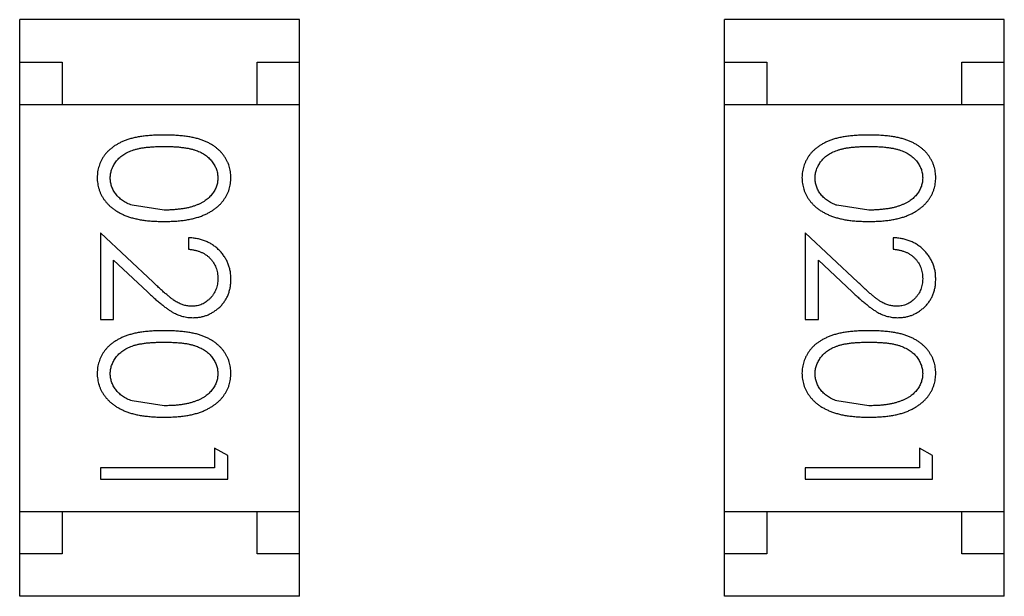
# Model space of a CAD drawing. Header units: inches. Extents: x -16 to 86, y -28 to 28.
# Tile 30 of 35: x 68.787 to 69.948, y 9.516 to 10.196. Entities that reach past the tile are written whole.
import ezdxf

# ---------------------------------------------------------------- set-up
doc = ezdxf.new("R2010")
doc.units = ezdxf.units.IN
doc.header["$LTSCALE"] = 1.21
doc.header["$MEASUREMENT"] = 0
doc.layers.get('0').update_dxf_attribs({"linetype": 'CONTINUOUS'})

msp = doc.modelspace()

# ---------------------------------------------------------------- linework, layer by layer
at = {"color": 6, "linetype": 'Continuous'}
for p, q in [((68.7867, 9.5159), (68.7867, 10.1959)), ((69.1167, 10.1959), (68.7867, 10.1959)), ((69.1167, 9.5159), (69.1167, 10.1959)), ((69.6179, 9.5159), (69.6179, 10.1959)), ((69.9479, 10.1959), (69.6179, 10.1959)), ((69.9479, 9.5159), (69.9479, 10.1959)), ((68.7867, 10.1459), (68.8367, 10.1459)), ((68.8367, 10.1459), (68.8367, 10.0959)), ((69.0667, 10.0959), (69.0667, 10.1459)), ((69.0667, 10.1459), (69.1167, 10.1459)), ((69.6179, 10.1459), (69.6679, 10.1459)), ((69.6679, 10.1459), (69.6679, 10.0959)), ((69.8979, 10.0959), (69.8979, 10.1459)), ((69.8979, 10.1459), (69.9479, 10.1459)), ((68.7867, 10.0959), (69.1167, 10.0959)), ((69.6179, 10.0959), (69.9479, 10.0959)), ((68.957, 9.9714), (68.9192, 9.977)), ((69.7882, 9.9714), (69.7505, 9.977)), ((68.882, 9.9444), (68.882, 9.8425)), ((68.944, 9.8863), (68.882, 9.9444)), ((69.7132, 9.9444), (69.7132, 9.8425)), ((69.7753, 9.8863), (69.7132, 9.9444)), ((68.9858, 9.9387), (68.9858, 9.9252)), ((69.817, 9.9387), (69.817, 9.9252)), ((68.8973, 9.8425), (68.8973, 9.9123)), ((68.8973, 9.9123), (68.9374, 9.8748)), ((69.7286, 9.8425), (69.7286, 9.9123)), ((69.7286, 9.9123), (69.7686, 9.8748)), ((68.882, 9.8425), (68.8973, 9.8425)), ((69.7132, 9.8425), (69.7286, 9.8425)), ((68.957, 9.7406), (68.9192, 9.7463)), ((69.7882, 9.7406), (69.7505, 9.7463)), ((69.0166, 9.6906), (69.0166, 9.6675)), ((69.032, 9.6818), (69.0166, 9.6906)), ((69.8478, 9.6906), (69.8478, 9.6675)), ((69.8632, 9.6818), (69.8478, 9.6906)), ((69.032, 9.6541), (69.032, 9.6818)), ((69.8632, 9.6541), (69.8632, 9.6818)), ((68.882, 9.6675), (68.882, 9.6541)), ((69.0166, 9.6675), (68.882, 9.6675)), ((69.7132, 9.6675), (69.7132, 9.6541)), ((69.8478, 9.6675), (69.7132, 9.6675)), ((68.882, 9.6541), (69.032, 9.6541)), ((69.7132, 9.6541), (69.8632, 9.6541)), ((68.7867, 9.6159), (69.1167, 9.6159)), ((68.8367, 9.6159), (68.8367, 9.5659)), ((69.0667, 9.5659), (69.0667, 9.6159)), ((69.6179, 9.6159), (69.9479, 9.6159)), ((69.6679, 9.6159), (69.6679, 9.5659)), ((69.8979, 9.5659), (69.8979, 9.6159)), ((68.8367, 9.5659), (68.7867, 9.5659)), ((69.1167, 9.5659), (69.0667, 9.5659)), ((69.6679, 9.5659), (69.6179, 9.5659)), ((69.9479, 9.5659), (69.8979, 9.5659)), ((69.1167, 9.5159), (68.7867, 9.5159)), ((69.9479, 9.5159), (69.6179, 9.5159))]:
    msp.add_line(p, q, dxfattribs=at)
for points, knots in [([(68.9569, 10.0598), (68.9545, 10.0598), (68.9499, 10.0598), (68.9431, 10.0595), (68.9368, 10.059), (68.9308, 10.0583), (68.9253, 10.0574), (68.9201, 10.0563), (68.9154, 10.055), (68.9111, 10.0535), (68.9071, 10.0518), (68.9034, 10.0499), (68.8999, 10.0479), (68.8967, 10.0457), (68.8937, 10.0434), (68.891, 10.041), (68.8885, 10.0383), (68.8863, 10.0355), (68.8844, 10.0326), (68.8827, 10.0296), (68.8813, 10.0265), (68.8802, 10.0233), (68.8792, 10.02), (68.8786, 10.0166), (68.8782, 10.0132), (68.8781, 10.0109), (68.8781, 10.0097)], [0, 0, 0, 0, 0.068113, 0.132564, 0.193427, 0.250218, 0.303569, 0.353576, 0.400235, 0.443586, 0.484619, 0.524292, 0.56238, 0.599049, 0.63494, 0.669782, 0.704009, 0.737842, 0.771098, 0.803896, 0.836415, 0.868639, 0.900715, 0.933378, 0.966213, 1, 1, 1, 1]), ([(69.0358, 10.0097), (69.0358, 10.0109), (69.0357, 10.0132), (69.0353, 10.0166), (69.0347, 10.02), (69.0337, 10.0233), (69.0326, 10.0265), (69.0311, 10.0296), (69.0294, 10.0327), (69.0274, 10.0356), (69.0252, 10.0384), (69.0228, 10.0411), (69.0201, 10.0436), (69.0171, 10.0459), (69.0139, 10.048), (69.0105, 10.0501), (69.0067, 10.0519), (69.0028, 10.0536), (68.9985, 10.055), (68.9938, 10.0563), (68.9887, 10.0574), (68.9831, 10.0583), (68.9772, 10.059), (68.9708, 10.0595), (68.964, 10.0598), (68.9593, 10.0598), (68.9569, 10.0598)], [0, 0, 0, 0, 0.033742, 0.066533, 0.099153, 0.13154, 0.164087, 0.196563, 0.229707, 0.263315, 0.297504, 0.331686, 0.366482, 0.4021, 0.438958, 0.476748, 0.515985, 0.556589, 0.599519, 0.645765, 0.695487, 0.748721, 0.805687, 0.866754, 0.931405, 1, 1, 1, 1]), ([(69.7881, 10.0598), (69.7858, 10.0598), (69.7811, 10.0598), (69.7743, 10.0595), (69.768, 10.059), (69.762, 10.0583), (69.7565, 10.0574), (69.7514, 10.0563), (69.7466, 10.055), (69.7423, 10.0535), (69.7383, 10.0518), (69.7346, 10.0499), (69.7311, 10.0479), (69.7279, 10.0457), (69.7249, 10.0434), (69.7222, 10.041), (69.7198, 10.0383), (69.7176, 10.0355), (69.7157, 10.0326), (69.714, 10.0296), (69.7125, 10.0265), (69.7114, 10.0233), (69.7105, 10.02), (69.7098, 10.0166), (69.7094, 10.0132), (69.7094, 10.0109), (69.7093, 10.0097)], [0, 0, 0, 0, 0.068113, 0.132564, 0.193427, 0.250218, 0.303569, 0.353576, 0.400235, 0.443586, 0.484619, 0.524292, 0.56238, 0.599049, 0.63494, 0.669782, 0.704009, 0.737842, 0.771098, 0.803896, 0.836415, 0.868639, 0.900715, 0.933378, 0.966213, 1, 1, 1, 1]), ([(69.867, 10.0097), (69.867, 10.0109), (69.867, 10.0132), (69.8666, 10.0166), (69.8659, 10.02), (69.865, 10.0233), (69.8638, 10.0265), (69.8624, 10.0296), (69.8606, 10.0327), (69.8587, 10.0356), (69.8565, 10.0384), (69.854, 10.0411), (69.8513, 10.0436), (69.8483, 10.0459), (69.8451, 10.048), (69.8417, 10.0501), (69.838, 10.0519), (69.834, 10.0536), (69.8297, 10.055), (69.825, 10.0563), (69.8199, 10.0574), (69.8144, 10.0583), (69.8084, 10.059), (69.802, 10.0595), (69.7952, 10.0598), (69.7905, 10.0598), (69.7881, 10.0598)], [0, 0, 0, 0, 0.033742, 0.066533, 0.099153, 0.13154, 0.164087, 0.196563, 0.229707, 0.263315, 0.297504, 0.331686, 0.366482, 0.4021, 0.438958, 0.476748, 0.515985, 0.556589, 0.599519, 0.645765, 0.695487, 0.748721, 0.805687, 0.866754, 0.931405, 1, 1, 1, 1]), ([(68.8935, 10.0092), (68.8936, 10.0109), (68.8937, 10.0142), (68.895, 10.0191), (68.8971, 10.0238), (68.8995, 10.0276), (68.9018, 10.0304), (68.9037, 10.0325), (68.9059, 10.0344), (68.9082, 10.0361), (68.9107, 10.0378), (68.9134, 10.0392), (68.9163, 10.0406), (68.9194, 10.0418), (68.9228, 10.0429), (68.9266, 10.0438), (68.9307, 10.0446), (68.9352, 10.0453), (68.9401, 10.0457), (68.9454, 10.0461), (68.9511, 10.0464), (68.955, 10.0464), (68.957, 10.0464)], [0, 0, 0, 0, 0.060034, 0.120278, 0.182348, 0.247919, 0.281641, 0.315701, 0.350322, 0.385703, 0.421819, 0.459196, 0.497866, 0.538301, 0.58121, 0.628183, 0.679403, 0.734699, 0.794074, 0.858416, 0.927049, 1, 1, 1, 1]), ([(68.957, 10.0464), (68.959, 10.0464), (68.9629, 10.0464), (68.9685, 10.0461), (68.9738, 10.0458), (68.9787, 10.0452), (68.9833, 10.0446), (68.9874, 10.0438), (68.9911, 10.0429), (68.9946, 10.0418), (68.9977, 10.0406), (69.0006, 10.0392), (69.0033, 10.0377), (69.0058, 10.0361), (69.0081, 10.0343), (69.0102, 10.0324), (69.0122, 10.0304), (69.0144, 10.0276), (69.0168, 10.0238), (69.0189, 10.0191), (69.0202, 10.0142), (69.0203, 10.0109), (69.0204, 10.0092)], [0, 0, 0, 0, 0.073302, 0.142286, 0.206253, 0.266017, 0.321612, 0.372532, 0.419497, 0.462398, 0.502825, 0.541489, 0.579034, 0.615143, 0.650298, 0.684912, 0.718701, 0.752189, 0.817245, 0.879117, 0.939613, 1, 1, 1, 1]), ([(69.7247, 10.0092), (69.7248, 10.0109), (69.725, 10.0142), (69.7263, 10.0191), (69.7284, 10.0238), (69.7307, 10.0276), (69.733, 10.0304), (69.735, 10.0325), (69.7371, 10.0344), (69.7394, 10.0361), (69.7419, 10.0378), (69.7446, 10.0392), (69.7475, 10.0406), (69.7507, 10.0418), (69.7541, 10.0429), (69.7578, 10.0438), (69.762, 10.0446), (69.7665, 10.0453), (69.7714, 10.0457), (69.7767, 10.0461), (69.7823, 10.0464), (69.7862, 10.0464), (69.7882, 10.0464)], [0, 0, 0, 0, 0.060034, 0.120278, 0.182348, 0.247919, 0.281641, 0.315701, 0.350322, 0.385703, 0.421819, 0.459196, 0.497866, 0.538301, 0.58121, 0.628183, 0.679403, 0.734699, 0.794074, 0.858416, 0.927049, 1, 1, 1, 1]), ([(69.7882, 10.0464), (69.7902, 10.0464), (69.7941, 10.0464), (69.7998, 10.0461), (69.8051, 10.0458), (69.81, 10.0452), (69.8145, 10.0446), (69.8186, 10.0438), (69.8224, 10.0429), (69.8258, 10.0418), (69.8289, 10.0406), (69.8318, 10.0392), (69.8345, 10.0377), (69.837, 10.0361), (69.8394, 10.0343), (69.8415, 10.0324), (69.8434, 10.0304), (69.8457, 10.0276), (69.848, 10.0238), (69.8502, 10.0191), (69.8514, 10.0142), (69.8516, 10.0109), (69.8517, 10.0092)], [0, 0, 0, 0, 0.073302, 0.142286, 0.206253, 0.266017, 0.321612, 0.372532, 0.419497, 0.462398, 0.502825, 0.541489, 0.579034, 0.615143, 0.650298, 0.684912, 0.718701, 0.752189, 0.817245, 0.879117, 0.939613, 1, 1, 1, 1]), ([(68.8781, 10.0097), (68.8781, 10.0085), (68.8782, 10.0061), (68.8786, 10.0026), (68.8793, 9.9992), (68.8802, 9.9958), (68.8814, 9.9926), (68.8828, 9.9894), (68.8846, 9.9863), (68.8866, 9.9832), (68.8888, 9.9804), (68.8914, 9.9776), (68.8941, 9.975), (68.8972, 9.9726), (68.9005, 9.9704), (68.9041, 9.9683), (68.9079, 9.9664), (68.9119, 9.9646), (68.9163, 9.963), (68.9211, 9.9617), (68.9262, 9.9605), (68.9316, 9.9595), (68.9374, 9.9588), (68.9436, 9.9583), (68.9501, 9.958), (68.9546, 9.9579), (68.9569, 9.9579)], [0, 0, 0, 0, 0.033824, 0.067298, 0.10028, 0.133019, 0.165736, 0.198792, 0.232372, 0.266409, 0.301016, 0.336196, 0.371972, 0.408574, 0.446394, 0.485225, 0.525372, 0.567224, 0.611081, 0.65775, 0.70702, 0.759235, 0.814484, 0.873227, 0.934937, 1, 1, 1, 1]), ([(68.9192, 9.977), (68.9182, 9.9774), (68.9162, 9.9782), (68.9132, 9.9795), (68.9105, 9.981), (68.908, 9.9826), (68.9057, 9.9843), (68.9035, 9.9862), (68.9016, 9.9882), (68.8994, 9.991), (68.897, 9.9947), (68.895, 9.9994), (68.8937, 10.0042), (68.8936, 10.0076), (68.8935, 10.0092)], [0, 0, 0, 0, 0.075949, 0.148549, 0.218996, 0.286119, 0.351826, 0.416074, 0.478265, 0.540325, 0.660405, 0.774606, 0.887187, 1, 1, 1, 1]), ([(68.9569, 9.9579), (68.9592, 9.9579), (68.9637, 9.958), (68.9703, 9.9583), (68.9765, 9.9588), (68.9823, 9.9596), (68.9878, 9.9605), (68.9929, 9.9617), (68.9977, 9.9631), (69.0021, 9.9647), (69.0062, 9.9665), (69.01, 9.9684), (69.0136, 9.9705), (69.0169, 9.9728), (69.0199, 9.9752), (69.0227, 9.9778), (69.0252, 9.9805), (69.0274, 9.9834), (69.0294, 9.9863), (69.0311, 9.9894), (69.0326, 9.9926), (69.0337, 9.9958), (69.0347, 9.9992), (69.0353, 10.0026), (69.0357, 10.0061), (69.0358, 10.0085), (69.0358, 10.0097)], [0, 0, 0, 0, 0.065278, 0.127205, 0.186168, 0.241675, 0.294115, 0.343609, 0.390387, 0.434463, 0.476646, 0.517002, 0.555936, 0.593716, 0.630057, 0.665601, 0.700745, 0.734917, 0.768681, 0.802087, 0.834849, 0.867433, 0.900138, 0.932806, 0.966212, 1, 1, 1, 1]), ([(69.0204, 10.0092), (69.0203, 10.0076), (69.0202, 10.0043), (69.0189, 9.9995), (69.0168, 9.9948), (69.0144, 9.991), (69.0121, 9.9882), (69.0101, 9.9861), (69.0079, 9.9842), (69.0054, 9.9824), (69.0027, 9.9807), (68.9998, 9.9791), (68.9966, 9.9777), (68.9932, 9.9764), (68.9895, 9.9752), (68.9856, 9.9741), (68.9814, 9.9733), (68.977, 9.9726), (68.9724, 9.9721), (68.9675, 9.9716), (68.9623, 9.9714), (68.9588, 9.9714), (68.957, 9.9714)], [0, 0, 0, 0, 0.059689, 0.119507, 0.181075, 0.246162, 0.279894, 0.314468, 0.350403, 0.387474, 0.426147, 0.466624, 0.508745, 0.553328, 0.600058, 0.649177, 0.700552, 0.754894, 0.811825, 0.871514, 0.934319, 1, 1, 1, 1]), ([(69.7093, 10.0097), (69.7094, 10.0085), (69.7094, 10.0061), (69.7099, 10.0026), (69.7105, 9.9992), (69.7114, 9.9958), (69.7127, 9.9926), (69.7141, 9.9894), (69.7158, 9.9863), (69.7178, 9.9832), (69.7201, 9.9804), (69.7226, 9.9776), (69.7254, 9.975), (69.7284, 9.9726), (69.7317, 9.9704), (69.7353, 9.9683), (69.7391, 9.9664), (69.7432, 9.9646), (69.7476, 9.963), (69.7523, 9.9617), (69.7574, 9.9605), (69.7628, 9.9595), (69.7687, 9.9588), (69.7748, 9.9583), (69.7814, 9.958), (69.7858, 9.9579), (69.7881, 9.9579)], [0, 0, 0, 0, 0.033824, 0.067298, 0.10028, 0.133019, 0.165736, 0.198792, 0.232372, 0.266409, 0.301016, 0.336196, 0.371972, 0.408574, 0.446394, 0.485225, 0.525372, 0.567224, 0.611081, 0.65775, 0.70702, 0.759235, 0.814484, 0.873227, 0.934937, 1, 1, 1, 1]), ([(69.7505, 9.977), (69.7494, 9.9774), (69.7474, 9.9782), (69.7445, 9.9795), (69.7417, 9.981), (69.7392, 9.9826), (69.7369, 9.9843), (69.7348, 9.9862), (69.7328, 9.9882), (69.7306, 9.991), (69.7282, 9.9947), (69.7263, 9.9994), (69.7249, 10.0042), (69.7248, 10.0076), (69.7247, 10.0092)], [0, 0, 0, 0, 0.075949, 0.148549, 0.218996, 0.286119, 0.351826, 0.416074, 0.478265, 0.540325, 0.660405, 0.774606, 0.887187, 1, 1, 1, 1]), ([(69.7881, 9.9579), (69.7904, 9.9579), (69.7949, 9.958), (69.8015, 9.9583), (69.8077, 9.9588), (69.8135, 9.9596), (69.819, 9.9605), (69.8241, 9.9617), (69.8289, 9.9631), (69.8333, 9.9647), (69.8374, 9.9665), (69.8412, 9.9684), (69.8448, 9.9705), (69.8481, 9.9728), (69.8511, 9.9752), (69.8539, 9.9778), (69.8564, 9.9805), (69.8587, 9.9834), (69.8606, 9.9863), (69.8623, 9.9894), (69.8638, 9.9926), (69.865, 9.9958), (69.8659, 9.9992), (69.8666, 10.0026), (69.867, 10.0061), (69.867, 10.0085), (69.867, 10.0097)], [0, 0, 0, 0, 0.065278, 0.127205, 0.186168, 0.241675, 0.294115, 0.343609, 0.390387, 0.434463, 0.476646, 0.517002, 0.555936, 0.593716, 0.630057, 0.665601, 0.700745, 0.734917, 0.768681, 0.802087, 0.834849, 0.867433, 0.900138, 0.932806, 0.966212, 1, 1, 1, 1]), ([(69.8517, 10.0092), (69.8516, 10.0076), (69.8514, 10.0043), (69.8502, 9.9995), (69.848, 9.9948), (69.8457, 9.991), (69.8434, 9.9882), (69.8414, 9.9861), (69.8392, 9.9842), (69.8367, 9.9824), (69.834, 9.9807), (69.831, 9.9791), (69.8278, 9.9777), (69.8244, 9.9764), (69.8207, 9.9752), (69.8168, 9.9741), (69.8127, 9.9733), (69.8083, 9.9726), (69.8036, 9.9721), (69.7987, 9.9716), (69.7935, 9.9714), (69.79, 9.9714), (69.7882, 9.9714)], [0, 0, 0, 0, 0.059689, 0.119507, 0.181075, 0.246162, 0.279894, 0.314468, 0.350403, 0.387474, 0.426147, 0.466624, 0.508745, 0.553328, 0.600058, 0.649177, 0.700552, 0.754894, 0.811825, 0.871514, 0.934319, 1, 1, 1, 1]), ([(69.0358, 9.8898), (69.0358, 9.8914), (69.0357, 9.8947), (69.035, 9.8996), (69.0339, 9.9042), (69.0324, 9.9086), (69.0304, 9.9128), (69.0279, 9.9168), (69.0251, 9.9207), (69.0218, 9.9242), (69.0182, 9.9275), (69.0143, 9.9304), (69.0101, 9.9328), (69.0057, 9.9348), (69.0011, 9.9365), (68.9962, 9.9376), (68.9911, 9.9384), (68.9876, 9.9386), (68.9858, 9.9387)], [0, 0, 0, 0, 0.06445, 0.126725, 0.187421, 0.247417, 0.306749, 0.366595, 0.427749, 0.490235, 0.553031, 0.614805, 0.676505, 0.738096, 0.801021, 0.864897, 0.931209, 1, 1, 1, 1]), ([(69.867, 9.8898), (69.867, 9.8914), (69.8669, 9.8947), (69.8663, 9.8996), (69.8651, 9.9042), (69.8636, 9.9086), (69.8616, 9.9128), (69.8592, 9.9168), (69.8563, 9.9207), (69.853, 9.9242), (69.8494, 9.9275), (69.8455, 9.9304), (69.8414, 9.9328), (69.837, 9.9348), (69.8323, 9.9365), (69.8274, 9.9376), (69.8223, 9.9384), (69.8188, 9.9386), (69.817, 9.9387)], [0, 0, 0, 0, 0.06445, 0.126725, 0.187421, 0.247417, 0.306749, 0.366595, 0.427749, 0.490235, 0.553031, 0.614805, 0.676505, 0.738096, 0.801021, 0.864897, 0.931209, 1, 1, 1, 1]), ([(68.9858, 9.9252), (68.9871, 9.9251), (68.9897, 9.9248), (68.9935, 9.9241), (68.9971, 9.9231), (69.0004, 9.9219), (69.0035, 9.9204), (69.0063, 9.9187), (69.009, 9.9167), (69.0113, 9.9144), (69.0135, 9.9119), (69.0154, 9.9093), (69.0169, 9.9065), (69.0182, 9.9036), (69.0192, 9.9005), (69.0199, 9.8973), (69.0203, 9.8939), (69.0204, 9.8916), (69.0204, 9.8904)], [0, 0, 0, 0, 0.073648, 0.143686, 0.210962, 0.275557, 0.338064, 0.399311, 0.4594, 0.51934, 0.579024, 0.637809, 0.695959, 0.754122, 0.813113, 0.873453, 0.935561, 1, 1, 1, 1]), ([(69.817, 9.9252), (69.8184, 9.9251), (69.821, 9.9248), (69.8248, 9.9241), (69.8283, 9.9231), (69.8316, 9.9219), (69.8347, 9.9204), (69.8376, 9.9187), (69.8402, 9.9167), (69.8426, 9.9144), (69.8447, 9.9119), (69.8466, 9.9093), (69.8482, 9.9065), (69.8494, 9.9036), (69.8504, 9.9005), (69.8511, 9.8973), (69.8516, 9.8939), (69.8516, 9.8916), (69.8517, 9.8904)], [0, 0, 0, 0, 0.073648, 0.143686, 0.210962, 0.275557, 0.338064, 0.399311, 0.4594, 0.51934, 0.579024, 0.637809, 0.695959, 0.754122, 0.813113, 0.873453, 0.935561, 1, 1, 1, 1]), ([(68.99, 9.8579), (68.9884, 9.858), (68.9851, 9.8581), (68.9804, 9.8591), (68.9757, 9.8608), (68.9719, 9.8628), (68.9688, 9.8649), (68.9661, 9.8667), (68.9632, 9.8691), (68.9599, 9.8717), (68.9563, 9.8748), (68.9525, 9.8783), (68.9484, 9.8821), (68.9455, 9.8849), (68.944, 9.8863)], [0, 0, 0, 0, 0.088014, 0.174976, 0.2638, 0.355443, 0.406413, 0.465519, 0.533076, 0.609353, 0.693899, 0.787171, 0.889197, 1, 1, 1, 1]), ([(69.0204, 9.8904), (69.0204, 9.8893), (69.0203, 9.8871), (69.0199, 9.8839), (69.0192, 9.8808), (69.0182, 9.8778), (69.017, 9.875), (69.0154, 9.8723), (69.0136, 9.8697), (69.0115, 9.8673), (69.0092, 9.8651), (69.0068, 9.8632), (69.0043, 9.8616), (69.0016, 9.8602), (68.9989, 9.8592), (68.996, 9.8585), (68.9931, 9.858), (68.991, 9.8579), (68.99, 9.8579)], [0, 0, 0, 0, 0.068027, 0.133505, 0.19695, 0.26027, 0.322741, 0.384982, 0.448465, 0.513424, 0.578224, 0.640011, 0.700094, 0.760067, 0.819012, 0.877878, 0.938035, 1, 1, 1, 1]), ([(68.9912, 9.8444), (68.9927, 9.8445), (68.9956, 9.8446), (68.9999, 9.8451), (69.0041, 9.8462), (69.0081, 9.8475), (69.0119, 9.8493), (69.0156, 9.8515), (69.0192, 9.854), (69.0226, 9.8569), (69.0257, 9.8601), (69.0284, 9.8637), (69.0307, 9.8674), (69.0326, 9.8714), (69.034, 9.8757), (69.035, 9.8802), (69.0357, 9.8849), (69.0358, 9.8881), (69.0358, 9.8898)], [0, 0, 0, 0, 0.06271, 0.123347, 0.183401, 0.242828, 0.302097, 0.36242, 0.423725, 0.487032, 0.550491, 0.612709, 0.674265, 0.73617, 0.799211, 0.863483, 0.930525, 1, 1, 1, 1]), ([(69.8212, 9.8579), (69.8196, 9.858), (69.8164, 9.8581), (69.8116, 9.8591), (69.8069, 9.8608), (69.8031, 9.8628), (69.8, 9.8649), (69.7973, 9.8667), (69.7944, 9.8691), (69.7911, 9.8717), (69.7876, 9.8748), (69.7837, 9.8783), (69.7796, 9.8821), (69.7768, 9.8849), (69.7753, 9.8863)], [0, 0, 0, 0, 0.088014, 0.174976, 0.2638, 0.355443, 0.406413, 0.465519, 0.533076, 0.609353, 0.693899, 0.787171, 0.889197, 1, 1, 1, 1]), ([(69.8517, 9.8904), (69.8516, 9.8893), (69.8516, 9.8871), (69.8511, 9.8839), (69.8504, 9.8808), (69.8495, 9.8778), (69.8482, 9.875), (69.8466, 9.8723), (69.8448, 9.8697), (69.8427, 9.8673), (69.8404, 9.8651), (69.838, 9.8632), (69.8355, 9.8616), (69.8329, 9.8602), (69.8301, 9.8592), (69.8272, 9.8585), (69.8243, 9.858), (69.8223, 9.8579), (69.8212, 9.8579)], [0, 0, 0, 0, 0.068027, 0.133505, 0.19695, 0.26027, 0.322741, 0.384982, 0.448465, 0.513424, 0.578224, 0.640011, 0.700094, 0.760067, 0.819012, 0.877878, 0.938035, 1, 1, 1, 1]), ([(69.8224, 9.8444), (69.8239, 9.8445), (69.8269, 9.8446), (69.8312, 9.8451), (69.8353, 9.8462), (69.8393, 9.8475), (69.8432, 9.8493), (69.8469, 9.8515), (69.8504, 9.854), (69.8538, 9.8569), (69.8569, 9.8601), (69.8596, 9.8637), (69.8619, 9.8674), (69.8638, 9.8714), (69.8653, 9.8757), (69.8663, 9.8802), (69.8669, 9.8849), (69.867, 9.8881), (69.867, 9.8898)], [0, 0, 0, 0, 0.06271, 0.123347, 0.183401, 0.242828, 0.302097, 0.36242, 0.423725, 0.487032, 0.550491, 0.612709, 0.674265, 0.73617, 0.799211, 0.863483, 0.930525, 1, 1, 1, 1]), ([(68.9374, 9.8748), (68.9389, 9.8734), (68.9419, 9.8706), (68.9463, 9.8666), (68.9504, 9.8631), (68.9543, 9.8599), (68.9579, 9.857), (68.9613, 9.8546), (68.9644, 9.8525), (68.9683, 9.8501), (68.973, 9.8478), (68.9789, 9.8459), (68.985, 9.8447), (68.9891, 9.8445), (68.9912, 9.8444)], [0, 0, 0, 0, 0.09953, 0.192079, 0.277712, 0.357454, 0.429648, 0.495771, 0.555538, 0.608657, 0.707578, 0.804328, 0.901298, 1, 1, 1, 1]), ([(69.7686, 9.8748), (69.7702, 9.8734), (69.7731, 9.8706), (69.7775, 9.8666), (69.7816, 9.8631), (69.7855, 9.8599), (69.7891, 9.857), (69.7925, 9.8546), (69.7957, 9.8525), (69.7995, 9.8501), (69.8042, 9.8478), (69.8101, 9.8459), (69.8162, 9.8447), (69.8204, 9.8445), (69.8224, 9.8444)], [0, 0, 0, 0, 0.09953, 0.192079, 0.277712, 0.357454, 0.429648, 0.495771, 0.555538, 0.608657, 0.707578, 0.804328, 0.901298, 1, 1, 1, 1]), ([(68.9569, 9.8291), (68.9545, 9.829), (68.9499, 9.829), (68.9431, 9.8287), (68.9368, 9.8282), (68.9308, 9.8275), (68.9253, 9.8266), (68.9201, 9.8255), (68.9154, 9.8242), (68.9111, 9.8227), (68.9071, 9.821), (68.9034, 9.8191), (68.8999, 9.8171), (68.8967, 9.815), (68.8937, 9.8127), (68.891, 9.8102), (68.8885, 9.8075), (68.8863, 9.8047), (68.8844, 9.8018), (68.8827, 9.7988), (68.8813, 9.7957), (68.8802, 9.7925), (68.8792, 9.7892), (68.8786, 9.7859), (68.8782, 9.7824), (68.8781, 9.7801), (68.8781, 9.7789)], [0, 0, 0, 0, 0.068113, 0.132564, 0.193427, 0.250218, 0.303569, 0.353576, 0.400235, 0.443586, 0.484619, 0.524292, 0.56238, 0.599049, 0.63494, 0.669782, 0.704009, 0.737842, 0.771098, 0.803896, 0.836415, 0.868639, 0.900715, 0.933378, 0.966213, 1, 1, 1, 1]), ([(69.0358, 9.7789), (69.0358, 9.7801), (69.0357, 9.7824), (69.0353, 9.7859), (69.0347, 9.7892), (69.0337, 9.7925), (69.0326, 9.7958), (69.0311, 9.7989), (69.0294, 9.8019), (69.0274, 9.8049), (69.0252, 9.8077), (69.0228, 9.8103), (69.0201, 9.8128), (69.0171, 9.8151), (69.0139, 9.8173), (69.0105, 9.8193), (69.0067, 9.8211), (69.0028, 9.8228), (68.9985, 9.8243), (68.9938, 9.8256), (68.9887, 9.8267), (68.9831, 9.8275), (68.9772, 9.8282), (68.9708, 9.8287), (68.964, 9.829), (68.9593, 9.829), (68.9569, 9.8291)], [0, 0, 0, 0, 0.033742, 0.066533, 0.099153, 0.13154, 0.164087, 0.196563, 0.229707, 0.263315, 0.297504, 0.331686, 0.366482, 0.4021, 0.438958, 0.476748, 0.515985, 0.556589, 0.599519, 0.645765, 0.695487, 0.748721, 0.805687, 0.866754, 0.931405, 1, 1, 1, 1]), ([(69.7881, 9.8291), (69.7858, 9.829), (69.7811, 9.829), (69.7743, 9.8287), (69.768, 9.8282), (69.762, 9.8275), (69.7565, 9.8266), (69.7514, 9.8255), (69.7466, 9.8242), (69.7423, 9.8227), (69.7383, 9.821), (69.7346, 9.8191), (69.7311, 9.8171), (69.7279, 9.815), (69.7249, 9.8127), (69.7222, 9.8102), (69.7198, 9.8075), (69.7176, 9.8047), (69.7157, 9.8018), (69.714, 9.7988), (69.7125, 9.7957), (69.7114, 9.7925), (69.7105, 9.7892), (69.7098, 9.7859), (69.7094, 9.7824), (69.7094, 9.7801), (69.7093, 9.7789)], [0, 0, 0, 0, 0.068113, 0.132564, 0.193427, 0.250218, 0.303569, 0.353576, 0.400235, 0.443586, 0.484619, 0.524292, 0.56238, 0.599049, 0.63494, 0.669782, 0.704009, 0.737842, 0.771098, 0.803896, 0.836415, 0.868639, 0.900715, 0.933378, 0.966213, 1, 1, 1, 1]), ([(69.867, 9.7789), (69.867, 9.7801), (69.867, 9.7824), (69.8666, 9.7859), (69.8659, 9.7892), (69.865, 9.7925), (69.8638, 9.7958), (69.8624, 9.7989), (69.8606, 9.8019), (69.8587, 9.8049), (69.8565, 9.8077), (69.854, 9.8103), (69.8513, 9.8128), (69.8483, 9.8151), (69.8451, 9.8173), (69.8417, 9.8193), (69.838, 9.8211), (69.834, 9.8228), (69.8297, 9.8243), (69.825, 9.8256), (69.8199, 9.8267), (69.8144, 9.8275), (69.8084, 9.8282), (69.802, 9.8287), (69.7952, 9.829), (69.7905, 9.829), (69.7881, 9.8291)], [0, 0, 0, 0, 0.033742, 0.066533, 0.099153, 0.13154, 0.164087, 0.196563, 0.229707, 0.263315, 0.297504, 0.331686, 0.366482, 0.4021, 0.438958, 0.476748, 0.515985, 0.556589, 0.599519, 0.645765, 0.695487, 0.748721, 0.805687, 0.866754, 0.931405, 1, 1, 1, 1]), ([(68.8935, 9.7785), (68.8936, 9.7801), (68.8937, 9.7834), (68.895, 9.7883), (68.8971, 9.793), (68.8995, 9.7968), (68.9018, 9.7996), (68.9037, 9.8017), (68.9059, 9.8036), (68.9082, 9.8054), (68.9107, 9.807), (68.9134, 9.8085), (68.9163, 9.8098), (68.9194, 9.8111), (68.9228, 9.8122), (68.9266, 9.8131), (68.9307, 9.8138), (68.9352, 9.8145), (68.9401, 9.815), (68.9454, 9.8153), (68.9511, 9.8156), (68.955, 9.8156), (68.957, 9.8156)], [0, 0, 0, 0, 0.060034, 0.120278, 0.182348, 0.247919, 0.281641, 0.315701, 0.350322, 0.385703, 0.421819, 0.459196, 0.497866, 0.538301, 0.58121, 0.628183, 0.679403, 0.734699, 0.794074, 0.858416, 0.927049, 1, 1, 1, 1]), ([(68.957, 9.8156), (68.959, 9.8156), (68.9629, 9.8156), (68.9685, 9.8153), (68.9738, 9.815), (68.9787, 9.8145), (68.9833, 9.8139), (68.9874, 9.813), (68.9911, 9.8121), (68.9946, 9.811), (68.9977, 9.8098), (69.0006, 9.8084), (69.0033, 9.8069), (69.0058, 9.8053), (69.0081, 9.8036), (69.0102, 9.8017), (69.0122, 9.7996), (69.0144, 9.7968), (69.0168, 9.793), (69.0189, 9.7883), (69.0202, 9.7834), (69.0203, 9.7801), (69.0204, 9.7785)], [0, 0, 0, 0, 0.073302, 0.142286, 0.206253, 0.266017, 0.321612, 0.372532, 0.419497, 0.462398, 0.502825, 0.541489, 0.579034, 0.615143, 0.650298, 0.684912, 0.718701, 0.752189, 0.817245, 0.879117, 0.939613, 1, 1, 1, 1]), ([(69.7247, 9.7785), (69.7248, 9.7801), (69.725, 9.7834), (69.7263, 9.7883), (69.7284, 9.793), (69.7307, 9.7968), (69.733, 9.7996), (69.735, 9.8017), (69.7371, 9.8036), (69.7394, 9.8054), (69.7419, 9.807), (69.7446, 9.8085), (69.7475, 9.8098), (69.7507, 9.8111), (69.7541, 9.8122), (69.7578, 9.8131), (69.762, 9.8138), (69.7665, 9.8145), (69.7714, 9.815), (69.7767, 9.8153), (69.7823, 9.8156), (69.7862, 9.8156), (69.7882, 9.8156)], [0, 0, 0, 0, 0.060034, 0.120278, 0.182348, 0.247919, 0.281641, 0.315701, 0.350322, 0.385703, 0.421819, 0.459196, 0.497866, 0.538301, 0.58121, 0.628183, 0.679403, 0.734699, 0.794074, 0.858416, 0.927049, 1, 1, 1, 1]), ([(69.7882, 9.8156), (69.7902, 9.8156), (69.7941, 9.8156), (69.7998, 9.8153), (69.8051, 9.815), (69.81, 9.8145), (69.8145, 9.8139), (69.8186, 9.813), (69.8224, 9.8121), (69.8258, 9.811), (69.8289, 9.8098), (69.8318, 9.8084), (69.8345, 9.8069), (69.837, 9.8053), (69.8394, 9.8036), (69.8415, 9.8017), (69.8434, 9.7996), (69.8457, 9.7968), (69.848, 9.793), (69.8502, 9.7883), (69.8514, 9.7834), (69.8516, 9.7801), (69.8517, 9.7785)], [0, 0, 0, 0, 0.073302, 0.142286, 0.206253, 0.266017, 0.321612, 0.372532, 0.419497, 0.462398, 0.502825, 0.541489, 0.579034, 0.615143, 0.650298, 0.684912, 0.718701, 0.752189, 0.817245, 0.879117, 0.939613, 1, 1, 1, 1]), ([(68.8781, 9.7789), (68.8781, 9.7777), (68.8782, 9.7753), (68.8786, 9.7718), (68.8793, 9.7684), (68.8802, 9.765), (68.8814, 9.7618), (68.8828, 9.7586), (68.8846, 9.7555), (68.8866, 9.7525), (68.8888, 9.7496), (68.8914, 9.7469), (68.8941, 9.7443), (68.8972, 9.7419), (68.9005, 9.7396), (68.9041, 9.7375), (68.9079, 9.7356), (68.9119, 9.7338), (68.9163, 9.7322), (68.9211, 9.7309), (68.9262, 9.7297), (68.9316, 9.7287), (68.9374, 9.7281), (68.9436, 9.7275), (68.9501, 9.7272), (68.9546, 9.7272), (68.9569, 9.7271)], [0, 0, 0, 0, 0.033824, 0.067298, 0.10028, 0.133019, 0.165736, 0.198792, 0.232372, 0.266409, 0.301016, 0.336196, 0.371972, 0.408574, 0.446394, 0.485225, 0.525372, 0.567224, 0.611081, 0.65775, 0.70702, 0.759235, 0.814484, 0.873227, 0.934937, 1, 1, 1, 1]), ([(68.9192, 9.7463), (68.9182, 9.7467), (68.9162, 9.7474), (68.9132, 9.7488), (68.9105, 9.7502), (68.908, 9.7518), (68.9057, 9.7536), (68.9035, 9.7554), (68.9016, 9.7574), (68.8994, 9.7602), (68.897, 9.7639), (68.895, 9.7686), (68.8937, 9.7735), (68.8936, 9.7768), (68.8935, 9.7785)], [0, 0, 0, 0, 0.075949, 0.148549, 0.218996, 0.286119, 0.351826, 0.416074, 0.478265, 0.540325, 0.660405, 0.774606, 0.887187, 1, 1, 1, 1]), ([(68.9569, 9.7271), (68.9592, 9.7272), (68.9637, 9.7272), (68.9703, 9.7275), (68.9765, 9.728), (68.9823, 9.7288), (68.9878, 9.7297), (68.9929, 9.7309), (68.9977, 9.7323), (69.0021, 9.7339), (69.0062, 9.7357), (69.01, 9.7376), (69.0136, 9.7398), (69.0169, 9.742), (69.0199, 9.7444), (69.0227, 9.747), (69.0252, 9.7497), (69.0274, 9.7526), (69.0294, 9.7556), (69.0311, 9.7586), (69.0326, 9.7618), (69.0337, 9.7651), (69.0347, 9.7684), (69.0353, 9.7718), (69.0357, 9.7753), (69.0358, 9.7777), (69.0358, 9.7789)], [0, 0, 0, 0, 0.065278, 0.127205, 0.186168, 0.241675, 0.294115, 0.343609, 0.390387, 0.434463, 0.476646, 0.517002, 0.555936, 0.593716, 0.630057, 0.665601, 0.700745, 0.734917, 0.768681, 0.802087, 0.834849, 0.867433, 0.900138, 0.932806, 0.966212, 1, 1, 1, 1]), ([(69.0204, 9.7785), (69.0203, 9.7768), (69.0202, 9.7735), (69.0189, 9.7687), (69.0168, 9.764), (69.0144, 9.7603), (69.0121, 9.7574), (69.0101, 9.7554), (69.0079, 9.7534), (69.0054, 9.7516), (69.0027, 9.7499), (68.9998, 9.7484), (68.9966, 9.7469), (68.9932, 9.7456), (68.9895, 9.7444), (68.9856, 9.7434), (68.9814, 9.7425), (68.977, 9.7418), (68.9724, 9.7413), (68.9675, 9.7408), (68.9623, 9.7407), (68.9588, 9.7406), (68.957, 9.7406)], [0, 0, 0, 0, 0.059689, 0.119507, 0.181075, 0.246162, 0.279894, 0.314468, 0.350403, 0.387474, 0.426147, 0.466624, 0.508745, 0.553328, 0.600058, 0.649177, 0.700552, 0.754894, 0.811825, 0.871514, 0.934319, 1, 1, 1, 1]), ([(69.7093, 9.7789), (69.7094, 9.7777), (69.7094, 9.7753), (69.7099, 9.7718), (69.7105, 9.7684), (69.7114, 9.765), (69.7127, 9.7618), (69.7141, 9.7586), (69.7158, 9.7555), (69.7178, 9.7525), (69.7201, 9.7496), (69.7226, 9.7469), (69.7254, 9.7443), (69.7284, 9.7419), (69.7317, 9.7396), (69.7353, 9.7375), (69.7391, 9.7356), (69.7432, 9.7338), (69.7476, 9.7322), (69.7523, 9.7309), (69.7574, 9.7297), (69.7628, 9.7287), (69.7687, 9.7281), (69.7748, 9.7275), (69.7814, 9.7272), (69.7858, 9.7272), (69.7881, 9.7271)], [0, 0, 0, 0, 0.033824, 0.067298, 0.10028, 0.133019, 0.165736, 0.198792, 0.232372, 0.266409, 0.301016, 0.336196, 0.371972, 0.408574, 0.446394, 0.485225, 0.525372, 0.567224, 0.611081, 0.65775, 0.70702, 0.759235, 0.814484, 0.873227, 0.934937, 1, 1, 1, 1]), ([(69.7505, 9.7463), (69.7494, 9.7467), (69.7474, 9.7474), (69.7445, 9.7488), (69.7417, 9.7502), (69.7392, 9.7518), (69.7369, 9.7536), (69.7348, 9.7554), (69.7328, 9.7574), (69.7306, 9.7602), (69.7282, 9.7639), (69.7263, 9.7686), (69.7249, 9.7735), (69.7248, 9.7768), (69.7247, 9.7785)], [0, 0, 0, 0, 0.075949, 0.148549, 0.218996, 0.286119, 0.351826, 0.416074, 0.478265, 0.540325, 0.660405, 0.774606, 0.887187, 1, 1, 1, 1]), ([(69.7881, 9.7271), (69.7904, 9.7272), (69.7949, 9.7272), (69.8015, 9.7275), (69.8077, 9.728), (69.8135, 9.7288), (69.819, 9.7297), (69.8241, 9.7309), (69.8289, 9.7323), (69.8333, 9.7339), (69.8374, 9.7357), (69.8412, 9.7376), (69.8448, 9.7398), (69.8481, 9.742), (69.8511, 9.7444), (69.8539, 9.747), (69.8564, 9.7497), (69.8587, 9.7526), (69.8606, 9.7556), (69.8623, 9.7586), (69.8638, 9.7618), (69.865, 9.7651), (69.8659, 9.7684), (69.8666, 9.7718), (69.867, 9.7753), (69.867, 9.7777), (69.867, 9.7789)], [0, 0, 0, 0, 0.065278, 0.127205, 0.186168, 0.241675, 0.294115, 0.343609, 0.390387, 0.434463, 0.476646, 0.517002, 0.555936, 0.593716, 0.630057, 0.665601, 0.700745, 0.734917, 0.768681, 0.802087, 0.834849, 0.867433, 0.900138, 0.932806, 0.966212, 1, 1, 1, 1]), ([(69.8517, 9.7785), (69.8516, 9.7768), (69.8514, 9.7735), (69.8502, 9.7687), (69.848, 9.764), (69.8457, 9.7603), (69.8434, 9.7574), (69.8414, 9.7554), (69.8392, 9.7534), (69.8367, 9.7516), (69.834, 9.7499), (69.831, 9.7484), (69.8278, 9.7469), (69.8244, 9.7456), (69.8207, 9.7444), (69.8168, 9.7434), (69.8127, 9.7425), (69.8083, 9.7418), (69.8036, 9.7413), (69.7987, 9.7408), (69.7935, 9.7407), (69.79, 9.7406), (69.7882, 9.7406)], [0, 0, 0, 0, 0.059689, 0.119507, 0.181075, 0.246162, 0.279894, 0.314468, 0.350403, 0.387474, 0.426147, 0.466624, 0.508745, 0.553328, 0.600058, 0.649177, 0.700552, 0.754894, 0.811825, 0.871514, 0.934319, 1, 1, 1, 1])]:
    msp.add_open_spline(points, degree=3, knots=knots, dxfattribs=at)

doc.saveas('drawing.dxf')
